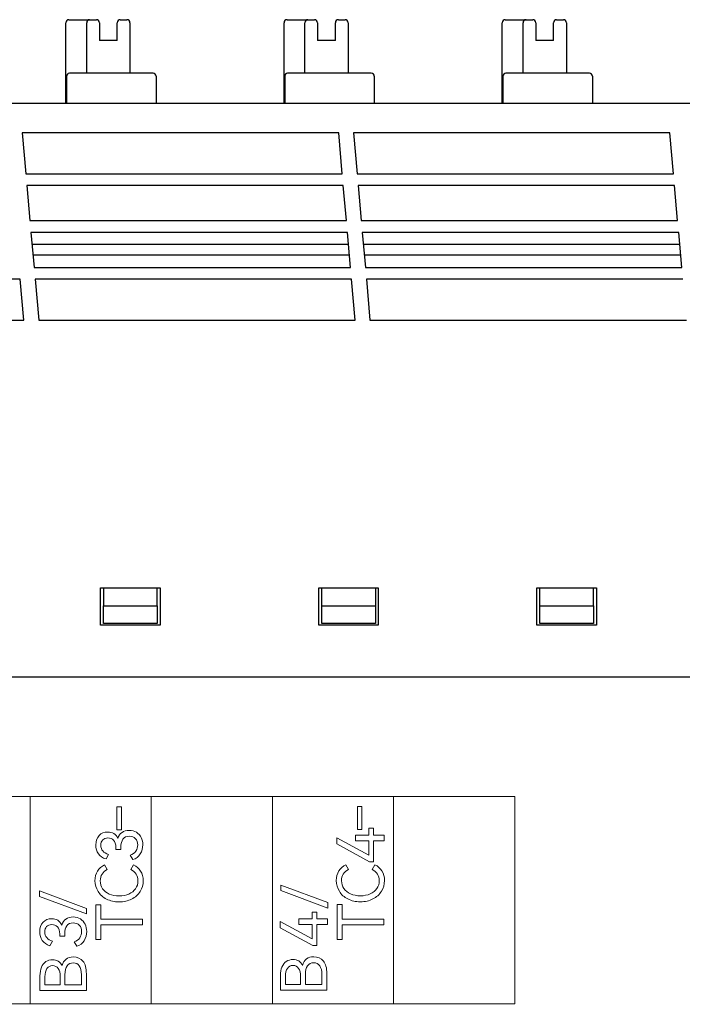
# Model space of a CAD drawing. Header units: millimetres. Extents: x 0 to 427, y 0 to 299.
# Tile 17 of 25: x 144 to 166, y 164 to 197. Entities that reach past the tile are written whole.
import ezdxf

# ---------------------------------------------------------------- set-up
doc = ezdxf.new("R2010")
doc.units = ezdxf.units.MM
doc.header["$LTSCALE"] = 23.1
doc.header["$MEASUREMENT"] = 0
doc.header["$PDSIZE"] = -5
doc.layers.add('IQC尺寸', color=3, linetype='Continuous', lineweight=18)
doc.layers.add('Layer0000', color=7, linetype='Continuous', lineweight=25)
doc.layers.add('layer 1', color=7, linetype='Continuous')
doc.dimstyles.new('+-0.05', dxfattribs={"dimtxt": 2, "dimasz": 2, "dimexe": 1.25, "dimexo": 0.625, "dimtad": 1, "dimdsep": 46, "dimtxsty": 'Standard', "dimcen": 1.5, "dimdle": 4, "dimadec": 0, "dimazin": 0, "dimtol": 1, "dimtp": 0.05, "dimtm": 0.05, "dimtfac": 1, "dimtmove": 0, "dimatfit": 3, "dimfxl": 1, "dimtolj": 1, "dimarcsym": 0})

# ---------------------------------------------------------------- blocks, each defined once
blk = doc.blocks.new('*D34')
at = {"layer": 'Defpoints', "color": 0}
for p in [(195.088, 174.065), (89.1, 120.365), (195.088, 101.751)]:
    blk.add_point(p, dxfattribs=at)
at = {"layer": 'IQC尺寸', "color": 0, "lineweight": -2}
for p, q in [((195.088, 173.44), (195.088, 100.501)), ((89.1, 119.74), (89.1, 100.501)), ((91.1, 101.751), (193.088, 101.751))]:
    blk.add_line(p, q, dxfattribs=at)
at = {"layer": 'IQC尺寸', "color": 0}
for points in [[(91.1, 102.085), (91.1, 101.418), (89.1, 101.751)], [(193.088, 101.418), (193.088, 102.085), (195.088, 101.751)]]:
    blk.add_solid(points, dxfattribs=at)
at = {"layer": 'IQC尺寸', "color": 0, "insert": (142.094, 103.406), "char_height": 2, "attachment_point": 5}
blk.add_mtext('\\A1;106%%p0.2', dxfattribs=at)

msp = doc.modelspace()

# ---------------------------------------------------------------- linework, layer by layer
at = {"layer": 'layer 1', "lineweight": 9}
for points, knots in [([(160.714, 171.357), (160.714, 171.357), (156.643, 171.357), (156.643, 171.357), (156.643, 171.357), (156.643, 171.357), (152.573, 171.357), (152.573, 171.357), (152.573, 171.357), (152.573, 171.357), (148.503, 171.357), (148.503, 171.357), (148.503, 171.357), (148.503, 171.357), (144.432, 171.357), (144.432, 171.357), (144.432, 171.357), (144.432, 171.357), (140.362, 171.357), (140.362, 171.357), (140.362, 171.357), (140.362, 171.357), (136.292, 171.357), (136.292, 171.357), (136.292, 171.357), (136.292, 171.357), (132.221, 171.357), (132.221, 171.357), (132.221, 171.357), (132.221, 171.357), (128.151, 171.357), (128.151, 171.357), (128.151, 171.357), (128.151, 171.357), (124.081, 171.357), (124.081, 171.357)], [0, 0, 0, 0, 0.111111, 0.111111, 0.111111, 0.111111, 0.222222, 0.222222, 0.222222, 0.222222, 0.333333, 0.333333, 0.333333, 0.333333, 0.444444, 0.444444, 0.444444, 0.444444, 0.555556, 0.555556, 0.555556, 0.555556, 0.666667, 0.666667, 0.666667, 0.666667, 0.777778, 0.777778, 0.777778, 0.777778, 0.888889, 0.888889, 0.888889, 0.888889, 1, 1, 1, 1]), ([(147.503, 170.233), (147.503, 170.233), (147.426, 170.233), (147.426, 170.233), (147.426, 170.233), (147.426, 170.233), (147.349, 170.233), (147.349, 170.233), (147.349, 170.233), (147.349, 170.233), (147.349, 170.621), (147.349, 170.621), (147.349, 170.621), (147.349, 170.621), (147.349, 171.009), (147.349, 171.009), (147.349, 171.009), (147.349, 171.009), (147.426, 171.009), (147.426, 171.009), (147.426, 171.009), (147.426, 171.009), (147.503, 171.009), (147.503, 171.009), (147.503, 171.009), (147.503, 171.009), (147.503, 170.621), (147.503, 170.621), (147.503, 170.621), (147.503, 170.621), (147.503, 170.233), (147.503, 170.233)], [0, 0, 0, 0, 0.125, 0.125, 0.125, 0.125, 0.25, 0.25, 0.25, 0.25, 0.375, 0.375, 0.375, 0.375, 0.5, 0.5, 0.5, 0.5, 0.625, 0.625, 0.625, 0.625, 0.75, 0.75, 0.75, 0.75, 0.875, 0.875, 0.875, 0.875, 1, 1, 1, 1]), ([(155.581, 170.24), (155.581, 170.24), (155.505, 170.24), (155.505, 170.24), (155.505, 170.24), (155.505, 170.24), (155.428, 170.24), (155.428, 170.24), (155.428, 170.24), (155.428, 170.24), (155.428, 170.627), (155.428, 170.627), (155.428, 170.627), (155.428, 170.627), (155.428, 171.015), (155.428, 171.015), (155.428, 171.015), (155.428, 171.015), (155.505, 171.015), (155.505, 171.015), (155.505, 171.015), (155.505, 171.015), (155.581, 171.015), (155.581, 171.015), (155.581, 171.015), (155.581, 171.015), (155.581, 170.627), (155.581, 170.627), (155.581, 170.627), (155.581, 170.627), (155.581, 170.24), (155.581, 170.24)], [0, 0, 0, 0, 0.125, 0.125, 0.125, 0.125, 0.25, 0.25, 0.25, 0.25, 0.375, 0.375, 0.375, 0.375, 0.5, 0.5, 0.5, 0.5, 0.625, 0.625, 0.625, 0.625, 0.75, 0.75, 0.75, 0.75, 0.875, 0.875, 0.875, 0.875, 1, 1, 1, 1]), ([(147.379, 169.944), (147.408, 170.035), (147.456, 170.105), (147.521, 170.149), (147.521, 170.149), (147.586, 170.194), (147.668, 170.217), (147.764, 170.217), (147.764, 170.217), (147.858, 170.217), (147.94, 170.195), (148.009, 170.15), (148.009, 170.15), (148.078, 170.106), (148.131, 170.046), (148.166, 169.973), (148.166, 169.973), (148.201, 169.899), (148.219, 169.818), (148.219, 169.73), (148.219, 169.73), (148.219, 169.619), (148.19, 169.516), (148.134, 169.422), (148.134, 169.422), (148.077, 169.328), (147.993, 169.265), (147.883, 169.233), (147.883, 169.233), (147.883, 169.233), (147.797, 169.383), (147.797, 169.383), (147.797, 169.383), (147.881, 169.41), (147.944, 169.455), (147.986, 169.52), (147.986, 169.52), (148.029, 169.585), (148.05, 169.655), (148.05, 169.73), (148.05, 169.73), (148.05, 169.813), (148.024, 169.882), (147.974, 169.936), (147.974, 169.936), (147.923, 169.991), (147.852, 170.019), (147.762, 170.019), (147.762, 170.019), (147.575, 170.019), (147.481, 169.89), (147.481, 169.636), (147.481, 169.636), (147.481, 169.636), (147.481, 169.571), (147.481, 169.571), (147.481, 169.571), (147.481, 169.571), (147.314, 169.574), (147.314, 169.574), (147.314, 169.574), (147.314, 169.574), (147.314, 169.647), (147.314, 169.647), (147.314, 169.647), (147.314, 169.75), (147.289, 169.829), (147.239, 169.882), (147.239, 169.882), (147.189, 169.935), (147.125, 169.962), (147.047, 169.962), (147.047, 169.962), (146.973, 169.962), (146.915, 169.939), (146.873, 169.893), (146.873, 169.893), (146.831, 169.847), (146.81, 169.788), (146.81, 169.716), (146.81, 169.716), (146.81, 169.64), (146.833, 169.576), (146.877, 169.524), (146.877, 169.524), (146.922, 169.473), (146.986, 169.432), (147.07, 169.404), (147.07, 169.404), (147.07, 169.404), (146.984, 169.254), (146.984, 169.254), (146.984, 169.254), (146.871, 169.287), (146.785, 169.346), (146.728, 169.43), (146.728, 169.43), (146.67, 169.514), (146.641, 169.613), (146.641, 169.726), (146.641, 169.726), (146.641, 169.857), (146.678, 169.962), (146.752, 170.042), (146.752, 170.042), (146.826, 170.121), (146.923, 170.161), (147.043, 170.161), (147.043, 170.161), (147.119, 170.161), (147.187, 170.143), (147.245, 170.108), (147.245, 170.108), (147.303, 170.072), (147.348, 170.017), (147.379, 169.944)], [0, 0, 0, 0, 0.034483, 0.034483, 0.034483, 0.034483, 0.068966, 0.068966, 0.068966, 0.068966, 0.103448, 0.103448, 0.103448, 0.103448, 0.137931, 0.137931, 0.137931, 0.137931, 0.172414, 0.172414, 0.172414, 0.172414, 0.206897, 0.206897, 0.206897, 0.206897, 0.241379, 0.241379, 0.241379, 0.241379, 0.275862, 0.275862, 0.275862, 0.275862, 0.310345, 0.310345, 0.310345, 0.310345, 0.344828, 0.344828, 0.344828, 0.344828, 0.37931, 0.37931, 0.37931, 0.37931, 0.413793, 0.413793, 0.413793, 0.413793, 0.448276, 0.448276, 0.448276, 0.448276, 0.482759, 0.482759, 0.482759, 0.482759, 0.517241, 0.517241, 0.517241, 0.517241, 0.551724, 0.551724, 0.551724, 0.551724, 0.586207, 0.586207, 0.586207, 0.586207, 0.62069, 0.62069, 0.62069, 0.62069, 0.655172, 0.655172, 0.655172, 0.655172, 0.689655, 0.689655, 0.689655, 0.689655, 0.724138, 0.724138, 0.724138, 0.724138, 0.758621, 0.758621, 0.758621, 0.758621, 0.793103, 0.793103, 0.793103, 0.793103, 0.827586, 0.827586, 0.827586, 0.827586, 0.862069, 0.862069, 0.862069, 0.862069, 0.896552, 0.896552, 0.896552, 0.896552, 0.931034, 0.931034, 0.931034, 0.931034, 0.965517, 0.965517, 0.965517, 0.965517, 1, 1, 1, 1]), ([(155.363, 170.058), (155.363, 170.058), (155.808, 170.058), (155.808, 170.058), (155.808, 170.058), (155.808, 170.058), (155.808, 170.285), (155.808, 170.285), (155.808, 170.285), (155.808, 170.285), (155.975, 170.285), (155.975, 170.285), (155.975, 170.285), (155.975, 170.285), (155.975, 170.058), (155.975, 170.058), (155.975, 170.058), (155.975, 170.058), (156.326, 170.058), (156.326, 170.058), (156.326, 170.058), (156.326, 170.058), (156.326, 169.865), (156.326, 169.865), (156.326, 169.865), (156.326, 169.865), (155.975, 169.865), (155.975, 169.865), (155.975, 169.865), (155.975, 169.865), (155.975, 169.162), (155.975, 169.162), (155.975, 169.162), (155.975, 169.162), (155.84, 169.162), (155.84, 169.162), (155.84, 169.162), (155.84, 169.162), (154.737, 169.758), (154.737, 169.758), (154.737, 169.758), (154.737, 169.758), (154.737, 169.969), (154.737, 169.969), (154.737, 169.969), (154.737, 169.969), (155.808, 169.387), (155.808, 169.387), (155.808, 169.387), (155.808, 169.387), (155.808, 169.865), (155.808, 169.865), (155.808, 169.865), (155.808, 169.865), (155.363, 169.865), (155.363, 169.865), (155.363, 169.865), (155.363, 169.865), (155.363, 170.058), (155.363, 170.058)], [0, 0, 0, 0, 0.066667, 0.066667, 0.066667, 0.066667, 0.133333, 0.133333, 0.133333, 0.133333, 0.2, 0.2, 0.2, 0.2, 0.266667, 0.266667, 0.266667, 0.266667, 0.333333, 0.333333, 0.333333, 0.333333, 0.4, 0.4, 0.4, 0.4, 0.466667, 0.466667, 0.466667, 0.466667, 0.533333, 0.533333, 0.533333, 0.533333, 0.6, 0.6, 0.6, 0.6, 0.666667, 0.666667, 0.666667, 0.666667, 0.733333, 0.733333, 0.733333, 0.733333, 0.8, 0.8, 0.8, 0.8, 0.866667, 0.866667, 0.866667, 0.866667, 0.933333, 0.933333, 0.933333, 0.933333, 1, 1, 1, 1]), ([(148.057, 168.521), (148.057, 168.693), (147.978, 168.819), (147.819, 168.899), (147.819, 168.899), (147.819, 168.899), (147.909, 169.053), (147.909, 169.053), (147.909, 169.053), (148.011, 169.009), (148.091, 168.939), (148.147, 168.847), (148.147, 168.847), (148.204, 168.755), (148.233, 168.647), (148.233, 168.525), (148.233, 168.525), (148.233, 168.392), (148.199, 168.271), (148.13, 168.163), (148.13, 168.163), (148.062, 168.054), (147.965, 167.968), (147.843, 167.905), (147.843, 167.905), (147.72, 167.843), (147.58, 167.811), (147.422, 167.811), (147.422, 167.811), (147.265, 167.811), (147.124, 167.843), (147.002, 167.905), (147.002, 167.905), (146.879, 167.968), (146.782, 168.055), (146.715, 168.163), (146.715, 168.163), (146.648, 168.271), (146.613, 168.392), (146.613, 168.525), (146.613, 168.525), (146.613, 168.647), (146.642, 168.754), (146.699, 168.847), (146.699, 168.847), (146.756, 168.94), (146.836, 169.009), (146.937, 169.053), (146.937, 169.053), (146.937, 169.053), (147.027, 168.899), (147.027, 168.899), (147.027, 168.899), (146.869, 168.819), (146.789, 168.693), (146.789, 168.521), (146.789, 168.521), (146.789, 168.421), (146.816, 168.332), (146.869, 168.255), (146.869, 168.255), (146.921, 168.178), (146.996, 168.118), (147.092, 168.076), (147.092, 168.076), (147.187, 168.034), (147.298, 168.013), (147.422, 168.013), (147.422, 168.013), (147.547, 168.013), (147.658, 168.034), (147.754, 168.076), (147.754, 168.076), (147.85, 168.118), (147.926, 168.178), (147.978, 168.255), (147.978, 168.255), (148.03, 168.332), (148.057, 168.421), (148.057, 168.521)], [0, 0, 0, 0, 0.05, 0.05, 0.05, 0.05, 0.1, 0.1, 0.1, 0.1, 0.15, 0.15, 0.15, 0.15, 0.2, 0.2, 0.2, 0.2, 0.25, 0.25, 0.25, 0.25, 0.3, 0.3, 0.3, 0.3, 0.35, 0.35, 0.35, 0.35, 0.4, 0.4, 0.4, 0.4, 0.45, 0.45, 0.45, 0.45, 0.5, 0.5, 0.5, 0.5, 0.55, 0.55, 0.55, 0.55, 0.6, 0.6, 0.6, 0.6, 0.65, 0.65, 0.65, 0.65, 0.7, 0.7, 0.7, 0.7, 0.75, 0.75, 0.75, 0.75, 0.8, 0.8, 0.8, 0.8, 0.85, 0.85, 0.85, 0.85, 0.9, 0.9, 0.9, 0.9, 0.95, 0.95, 0.95, 0.95, 1, 1, 1, 1]), ([(156.164, 168.525), (156.164, 168.697), (156.084, 168.822), (155.926, 168.903), (155.926, 168.903), (155.926, 168.903), (156.016, 169.057), (156.016, 169.057), (156.016, 169.057), (156.117, 169.013), (156.198, 168.943), (156.254, 168.851), (156.254, 168.851), (156.31, 168.759), (156.34, 168.651), (156.34, 168.529), (156.34, 168.529), (156.34, 168.396), (156.305, 168.275), (156.237, 168.167), (156.237, 168.167), (156.168, 168.058), (156.072, 167.971), (155.949, 167.909), (155.949, 167.909), (155.827, 167.847), (155.686, 167.815), (155.529, 167.815), (155.529, 167.815), (155.371, 167.815), (155.231, 167.847), (155.108, 167.909), (155.108, 167.909), (154.986, 167.971), (154.889, 168.059), (154.822, 168.167), (154.822, 168.167), (154.755, 168.274), (154.72, 168.396), (154.72, 168.529), (154.72, 168.529), (154.72, 168.651), (154.748, 168.758), (154.806, 168.851), (154.806, 168.851), (154.863, 168.944), (154.942, 169.013), (155.044, 169.057), (155.044, 169.057), (155.044, 169.057), (155.134, 168.903), (155.134, 168.903), (155.134, 168.903), (154.975, 168.822), (154.896, 168.697), (154.896, 168.525), (154.896, 168.525), (154.896, 168.425), (154.923, 168.336), (154.975, 168.259), (154.975, 168.259), (155.028, 168.182), (155.103, 168.121), (155.198, 168.08), (155.198, 168.08), (155.294, 168.038), (155.404, 168.016), (155.529, 168.016), (155.529, 168.016), (155.653, 168.016), (155.764, 168.038), (155.86, 168.08), (155.86, 168.08), (155.956, 168.121), (156.032, 168.182), (156.084, 168.259), (156.084, 168.259), (156.137, 168.336), (156.164, 168.425), (156.164, 168.525)], [0, 0, 0, 0, 0.05, 0.05, 0.05, 0.05, 0.1, 0.1, 0.1, 0.1, 0.15, 0.15, 0.15, 0.15, 0.2, 0.2, 0.2, 0.2, 0.25, 0.25, 0.25, 0.25, 0.3, 0.3, 0.3, 0.3, 0.35, 0.35, 0.35, 0.35, 0.4, 0.4, 0.4, 0.4, 0.45, 0.45, 0.45, 0.45, 0.5, 0.5, 0.5, 0.5, 0.55, 0.55, 0.55, 0.55, 0.6, 0.6, 0.6, 0.6, 0.65, 0.65, 0.65, 0.65, 0.7, 0.7, 0.7, 0.7, 0.75, 0.75, 0.75, 0.75, 0.8, 0.8, 0.8, 0.8, 0.85, 0.85, 0.85, 0.85, 0.9, 0.9, 0.9, 0.9, 0.95, 0.95, 0.95, 0.95, 1, 1, 1, 1]), ([(146.323, 167.409), (146.323, 167.409), (144.753, 167.997), (144.753, 167.997), (144.753, 167.997), (144.753, 167.997), (144.753, 168.182), (144.753, 168.182), (144.753, 168.182), (144.753, 168.182), (146.323, 167.594), (146.323, 167.594), (146.323, 167.594), (146.323, 167.594), (146.323, 167.409), (146.323, 167.409)], [0, 0, 0, 0, 0.25, 0.25, 0.25, 0.25, 0.5, 0.5, 0.5, 0.5, 0.75, 0.75, 0.75, 0.75, 1, 1, 1, 1]), ([(154.43, 167.604), (154.43, 167.604), (152.859, 168.192), (152.859, 168.192), (152.859, 168.192), (152.859, 168.192), (152.859, 168.377), (152.859, 168.377), (152.859, 168.377), (152.859, 168.377), (154.43, 167.789), (154.43, 167.789), (154.43, 167.789), (154.43, 167.789), (154.43, 167.604), (154.43, 167.604)], [0, 0, 0, 0, 0.25, 0.25, 0.25, 0.25, 0.5, 0.5, 0.5, 0.5, 0.75, 0.75, 0.75, 0.75, 1, 1, 1, 1]), ([(146.639, 166.549), (146.639, 166.549), (146.639, 167.716), (146.639, 167.716), (146.639, 167.716), (146.639, 167.716), (146.809, 167.716), (146.809, 167.716), (146.809, 167.716), (146.809, 167.716), (146.809, 167.227), (146.809, 167.227), (146.809, 167.227), (146.809, 167.227), (148.21, 167.227), (148.21, 167.227), (148.21, 167.227), (148.21, 167.227), (148.21, 167.036), (148.21, 167.036), (148.21, 167.036), (148.21, 167.036), (146.809, 167.036), (146.809, 167.036), (146.809, 167.036), (146.809, 167.036), (146.809, 166.549), (146.809, 166.549), (146.809, 166.549), (146.809, 166.549), (146.639, 166.549), (146.639, 166.549)], [0, 0, 0, 0, 0.125, 0.125, 0.125, 0.125, 0.25, 0.25, 0.25, 0.25, 0.375, 0.375, 0.375, 0.375, 0.5, 0.5, 0.5, 0.5, 0.625, 0.625, 0.625, 0.625, 0.75, 0.75, 0.75, 0.75, 0.875, 0.875, 0.875, 0.875, 1, 1, 1, 1]), ([(153.459, 167.243), (153.459, 167.243), (153.904, 167.243), (153.904, 167.243), (153.904, 167.243), (153.904, 167.243), (153.904, 167.47), (153.904, 167.47), (153.904, 167.47), (153.904, 167.47), (154.071, 167.47), (154.071, 167.47), (154.071, 167.47), (154.071, 167.47), (154.071, 167.243), (154.071, 167.243), (154.071, 167.243), (154.071, 167.243), (154.422, 167.243), (154.422, 167.243), (154.422, 167.243), (154.422, 167.243), (154.422, 167.05), (154.422, 167.05), (154.422, 167.05), (154.422, 167.05), (154.071, 167.05), (154.071, 167.05), (154.071, 167.05), (154.071, 167.05), (154.071, 166.347), (154.071, 166.347), (154.071, 166.347), (154.071, 166.347), (153.936, 166.347), (153.936, 166.347), (153.936, 166.347), (153.936, 166.347), (152.832, 166.943), (152.832, 166.943), (152.832, 166.943), (152.832, 166.943), (152.832, 167.154), (152.832, 167.154), (152.832, 167.154), (152.832, 167.154), (153.904, 166.572), (153.904, 166.572), (153.904, 166.572), (153.904, 166.572), (153.904, 167.05), (153.904, 167.05), (153.904, 167.05), (153.904, 167.05), (153.459, 167.05), (153.459, 167.05), (153.459, 167.05), (153.459, 167.05), (153.459, 167.243), (153.459, 167.243)], [0, 0, 0, 0, 0.066667, 0.066667, 0.066667, 0.066667, 0.133333, 0.133333, 0.133333, 0.133333, 0.2, 0.2, 0.2, 0.2, 0.266667, 0.266667, 0.266667, 0.266667, 0.333333, 0.333333, 0.333333, 0.333333, 0.4, 0.4, 0.4, 0.4, 0.466667, 0.466667, 0.466667, 0.466667, 0.533333, 0.533333, 0.533333, 0.533333, 0.6, 0.6, 0.6, 0.6, 0.666667, 0.666667, 0.666667, 0.666667, 0.733333, 0.733333, 0.733333, 0.733333, 0.8, 0.8, 0.8, 0.8, 0.866667, 0.866667, 0.866667, 0.866667, 0.933333, 0.933333, 0.933333, 0.933333, 1, 1, 1, 1]), ([(154.746, 166.553), (154.746, 166.553), (154.746, 167.72), (154.746, 167.72), (154.746, 167.72), (154.746, 167.72), (154.915, 167.72), (154.915, 167.72), (154.915, 167.72), (154.915, 167.72), (154.915, 167.231), (154.915, 167.231), (154.915, 167.231), (154.915, 167.231), (156.316, 167.231), (156.316, 167.231), (156.316, 167.231), (156.316, 167.231), (156.316, 167.04), (156.316, 167.04), (156.316, 167.04), (156.316, 167.04), (154.915, 167.04), (154.915, 167.04), (154.915, 167.04), (154.915, 167.04), (154.915, 166.553), (154.915, 166.553), (154.915, 166.553), (154.915, 166.553), (154.746, 166.553), (154.746, 166.553)], [0, 0, 0, 0, 0.125, 0.125, 0.125, 0.125, 0.25, 0.25, 0.25, 0.25, 0.375, 0.375, 0.375, 0.375, 0.5, 0.5, 0.5, 0.5, 0.625, 0.625, 0.625, 0.625, 0.75, 0.75, 0.75, 0.75, 0.875, 0.875, 0.875, 0.875, 1, 1, 1, 1]), ([(145.494, 167.03), (145.524, 167.122), (145.571, 167.191), (145.636, 167.236), (145.636, 167.236), (145.701, 167.28), (145.783, 167.304), (145.879, 167.304), (145.879, 167.304), (145.974, 167.304), (146.055, 167.281), (146.124, 167.237), (146.124, 167.237), (146.193, 167.192), (146.246, 167.132), (146.281, 167.059), (146.281, 167.059), (146.316, 166.986), (146.335, 166.904), (146.335, 166.817), (146.335, 166.817), (146.335, 166.705), (146.305, 166.602), (146.249, 166.508), (146.249, 166.508), (146.192, 166.415), (146.108, 166.351), (145.998, 166.319), (145.998, 166.319), (145.998, 166.319), (145.912, 166.47), (145.912, 166.47), (145.912, 166.47), (145.996, 166.496), (146.059, 166.542), (146.101, 166.607), (146.101, 166.607), (146.144, 166.671), (146.165, 166.741), (146.165, 166.817), (146.165, 166.817), (146.165, 166.899), (146.14, 166.968), (146.089, 167.023), (146.089, 167.023), (146.038, 167.077), (145.967, 167.105), (145.877, 167.105), (145.877, 167.105), (145.69, 167.105), (145.597, 166.976), (145.597, 166.723), (145.597, 166.723), (145.597, 166.723), (145.597, 166.658), (145.597, 166.658), (145.597, 166.658), (145.597, 166.658), (145.429, 166.66), (145.429, 166.66), (145.429, 166.66), (145.429, 166.66), (145.429, 166.733), (145.429, 166.733), (145.429, 166.733), (145.429, 166.836), (145.404, 166.915), (145.354, 166.968), (145.354, 166.968), (145.304, 167.022), (145.24, 167.049), (145.162, 167.049), (145.162, 167.049), (145.088, 167.049), (145.03, 167.026), (144.988, 166.98), (144.988, 166.98), (144.947, 166.934), (144.926, 166.875), (144.926, 166.802), (144.926, 166.802), (144.926, 166.727), (144.949, 166.662), (144.993, 166.611), (144.993, 166.611), (145.037, 166.559), (145.101, 166.518), (145.185, 166.491), (145.185, 166.491), (145.185, 166.491), (145.099, 166.34), (145.099, 166.34), (145.099, 166.34), (144.986, 166.374), (144.9, 166.433), (144.843, 166.517), (144.843, 166.517), (144.786, 166.6), (144.756, 166.7), (144.756, 166.813), (144.756, 166.813), (144.756, 166.944), (144.793, 167.049), (144.867, 167.128), (144.867, 167.128), (144.941, 167.208), (145.038, 167.247), (145.158, 167.247), (145.158, 167.247), (145.234, 167.247), (145.303, 167.229), (145.36, 167.194), (145.36, 167.194), (145.418, 167.159), (145.464, 167.104), (145.494, 167.03)], [0, 0, 0, 0, 0.034483, 0.034483, 0.034483, 0.034483, 0.068966, 0.068966, 0.068966, 0.068966, 0.103448, 0.103448, 0.103448, 0.103448, 0.137931, 0.137931, 0.137931, 0.137931, 0.172414, 0.172414, 0.172414, 0.172414, 0.206897, 0.206897, 0.206897, 0.206897, 0.241379, 0.241379, 0.241379, 0.241379, 0.275862, 0.275862, 0.275862, 0.275862, 0.310345, 0.310345, 0.310345, 0.310345, 0.344828, 0.344828, 0.344828, 0.344828, 0.37931, 0.37931, 0.37931, 0.37931, 0.413793, 0.413793, 0.413793, 0.413793, 0.448276, 0.448276, 0.448276, 0.448276, 0.482759, 0.482759, 0.482759, 0.482759, 0.517241, 0.517241, 0.517241, 0.517241, 0.551724, 0.551724, 0.551724, 0.551724, 0.586207, 0.586207, 0.586207, 0.586207, 0.62069, 0.62069, 0.62069, 0.62069, 0.655172, 0.655172, 0.655172, 0.655172, 0.689655, 0.689655, 0.689655, 0.689655, 0.724138, 0.724138, 0.724138, 0.724138, 0.758621, 0.758621, 0.758621, 0.758621, 0.793103, 0.793103, 0.793103, 0.793103, 0.827586, 0.827586, 0.827586, 0.827586, 0.862069, 0.862069, 0.862069, 0.862069, 0.896552, 0.896552, 0.896552, 0.896552, 0.931034, 0.931034, 0.931034, 0.931034, 0.965517, 0.965517, 0.965517, 0.965517, 1, 1, 1, 1]), ([(145.505, 165.669), (145.561, 165.863), (145.687, 165.96), (145.883, 165.96), (145.883, 165.96), (146.022, 165.96), (146.131, 165.912), (146.208, 165.818), (146.208, 165.818), (146.284, 165.723), (146.324, 165.581), (146.324, 165.396), (146.324, 165.396), (146.324, 165.396), (146.324, 164.838), (146.324, 164.838), (146.324, 164.838), (146.324, 164.838), (144.764, 164.838), (144.764, 164.838), (144.764, 164.838), (144.764, 164.838), (144.764, 165.33), (144.764, 165.33), (144.764, 165.33), (144.764, 165.439), (144.782, 165.535), (144.815, 165.615), (144.815, 165.615), (144.849, 165.696), (144.899, 165.759), (144.962, 165.803), (144.962, 165.803), (145.026, 165.846), (145.101, 165.869), (145.186, 165.869), (145.186, 165.869), (145.335, 165.869), (145.441, 165.802), (145.505, 165.669)], [0, 0, 0, 0, 0.1, 0.1, 0.1, 0.1, 0.2, 0.2, 0.2, 0.2, 0.3, 0.3, 0.3, 0.3, 0.4, 0.4, 0.4, 0.4, 0.5, 0.5, 0.5, 0.5, 0.6, 0.6, 0.6, 0.6, 0.7, 0.7, 0.7, 0.7, 0.8, 0.8, 0.8, 0.8, 0.9, 0.9, 0.9, 0.9, 1, 1, 1, 1]), ([(153.584, 165.675), (153.639, 165.869), (153.765, 165.967), (153.961, 165.967), (153.961, 165.967), (154.1, 165.967), (154.209, 165.918), (154.286, 165.824), (154.286, 165.824), (154.363, 165.729), (154.402, 165.587), (154.402, 165.402), (154.402, 165.402), (154.402, 165.402), (154.402, 164.844), (154.402, 164.844), (154.402, 164.844), (154.402, 164.844), (152.842, 164.844), (152.842, 164.844), (152.842, 164.844), (152.842, 164.844), (152.842, 165.336), (152.842, 165.336), (152.842, 165.336), (152.842, 165.445), (152.86, 165.541), (152.894, 165.621), (152.894, 165.621), (152.928, 165.702), (152.977, 165.766), (153.041, 165.809), (153.041, 165.809), (153.104, 165.852), (153.179, 165.875), (153.264, 165.875), (153.264, 165.875), (153.414, 165.875), (153.52, 165.808), (153.584, 165.675)], [0, 0, 0, 0, 0.1, 0.1, 0.1, 0.1, 0.2, 0.2, 0.2, 0.2, 0.3, 0.3, 0.3, 0.3, 0.4, 0.4, 0.4, 0.4, 0.5, 0.5, 0.5, 0.5, 0.6, 0.6, 0.6, 0.6, 0.7, 0.7, 0.7, 0.7, 0.8, 0.8, 0.8, 0.8, 0.9, 0.9, 0.9, 0.9, 1, 1, 1, 1]), ([(144.932, 165.027), (144.932, 165.027), (145.444, 165.027), (145.444, 165.027), (145.444, 165.027), (145.444, 165.027), (145.444, 165.298), (145.444, 165.298), (145.444, 165.298), (145.444, 165.416), (145.42, 165.508), (145.376, 165.572), (145.376, 165.572), (145.331, 165.636), (145.267, 165.669), (145.186, 165.669), (145.186, 165.669), (145.108, 165.669), (145.045, 165.635), (145, 165.57), (145, 165.57), (144.955, 165.506), (144.932, 165.413), (144.932, 165.298), (144.932, 165.298), (144.932, 165.298), (144.932, 165.027), (144.932, 165.027)], [0, 0, 0, 0, 0.142857, 0.142857, 0.142857, 0.142857, 0.285714, 0.285714, 0.285714, 0.285714, 0.428571, 0.428571, 0.428571, 0.428571, 0.571429, 0.571429, 0.571429, 0.571429, 0.714286, 0.714286, 0.714286, 0.714286, 0.857143, 0.857143, 0.857143, 0.857143, 1, 1, 1, 1]), ([(146.157, 165.362), (146.157, 165.495), (146.133, 165.595), (146.085, 165.661), (146.085, 165.661), (146.037, 165.727), (145.969, 165.76), (145.883, 165.76), (145.883, 165.76), (145.795, 165.76), (145.725, 165.727), (145.676, 165.661), (145.676, 165.661), (145.626, 165.595), (145.601, 165.494), (145.601, 165.362), (145.601, 165.362), (145.601, 165.362), (145.601, 165.027), (145.601, 165.027), (145.601, 165.027), (145.601, 165.027), (146.157, 165.027), (146.157, 165.027), (146.157, 165.027), (146.157, 165.027), (146.157, 165.362), (146.157, 165.362)], [0, 0, 0, 0, 0.142857, 0.142857, 0.142857, 0.142857, 0.285714, 0.285714, 0.285714, 0.285714, 0.428571, 0.428571, 0.428571, 0.428571, 0.571429, 0.571429, 0.571429, 0.571429, 0.714286, 0.714286, 0.714286, 0.714286, 0.857143, 0.857143, 0.857143, 0.857143, 1, 1, 1, 1]), ([(153.011, 165.033), (153.011, 165.033), (153.522, 165.033), (153.522, 165.033), (153.522, 165.033), (153.522, 165.033), (153.522, 165.304), (153.522, 165.304), (153.522, 165.304), (153.522, 165.422), (153.499, 165.514), (153.454, 165.578), (153.454, 165.578), (153.409, 165.642), (153.345, 165.675), (153.264, 165.675), (153.264, 165.675), (153.186, 165.675), (153.124, 165.642), (153.079, 165.577), (153.079, 165.577), (153.034, 165.512), (153.011, 165.419), (153.011, 165.304), (153.011, 165.304), (153.011, 165.304), (153.011, 165.033), (153.011, 165.033)], [0, 0, 0, 0, 0.142857, 0.142857, 0.142857, 0.142857, 0.285714, 0.285714, 0.285714, 0.285714, 0.428571, 0.428571, 0.428571, 0.428571, 0.571429, 0.571429, 0.571429, 0.571429, 0.714286, 0.714286, 0.714286, 0.714286, 0.857143, 0.857143, 0.857143, 0.857143, 1, 1, 1, 1]), ([(154.236, 165.368), (154.236, 165.501), (154.211, 165.602), (154.163, 165.667), (154.163, 165.667), (154.116, 165.733), (154.048, 165.766), (153.961, 165.766), (153.961, 165.766), (153.873, 165.766), (153.804, 165.733), (153.754, 165.667), (153.754, 165.667), (153.705, 165.602), (153.68, 165.5), (153.68, 165.368), (153.68, 165.368), (153.68, 165.368), (153.68, 165.033), (153.68, 165.033), (153.68, 165.033), (153.68, 165.033), (154.236, 165.033), (154.236, 165.033), (154.236, 165.033), (154.236, 165.033), (154.236, 165.368), (154.236, 165.368)], [0, 0, 0, 0, 0.142857, 0.142857, 0.142857, 0.142857, 0.285714, 0.285714, 0.285714, 0.285714, 0.428571, 0.428571, 0.428571, 0.428571, 0.571429, 0.571429, 0.571429, 0.571429, 0.714286, 0.714286, 0.714286, 0.714286, 0.857143, 0.857143, 0.857143, 0.857143, 1, 1, 1, 1]), ([(160.714, 164.388), (160.714, 164.388), (156.643, 164.388), (156.643, 164.388), (156.643, 164.388), (156.643, 164.388), (152.573, 164.388), (152.573, 164.388), (152.573, 164.388), (152.573, 164.388), (148.503, 164.388), (148.503, 164.388), (148.503, 164.388), (148.503, 164.388), (144.432, 164.388), (144.432, 164.388), (144.432, 164.388), (144.432, 164.388), (140.362, 164.388), (140.362, 164.388), (140.362, 164.388), (140.362, 164.388), (136.292, 164.388), (136.292, 164.388), (136.292, 164.388), (136.292, 164.388), (132.221, 164.388), (132.221, 164.388), (132.221, 164.388), (132.221, 164.388), (128.151, 164.388), (128.151, 164.388), (128.151, 164.388), (128.151, 164.388), (124.081, 164.388), (124.081, 164.388)], [0, 0, 0, 0, 0.111111, 0.111111, 0.111111, 0.111111, 0.222222, 0.222222, 0.222222, 0.222222, 0.333333, 0.333333, 0.333333, 0.333333, 0.444444, 0.444444, 0.444444, 0.444444, 0.555556, 0.555556, 0.555556, 0.555556, 0.666667, 0.666667, 0.666667, 0.666667, 0.777778, 0.777778, 0.777778, 0.777778, 0.888889, 0.888889, 0.888889, 0.888889, 1, 1, 1, 1])]:
    msp.add_open_spline(points, degree=3, knots=knots, dxfattribs=at)
for points in [[(144.432, 164.388), (144.432, 164.388), (144.432, 171.357), (144.432, 171.357)], [(148.503, 164.388), (148.503, 164.388), (148.503, 171.357), (148.503, 171.357)], [(152.573, 164.388), (152.573, 164.388), (152.573, 171.357), (152.573, 171.357)], [(156.643, 164.388), (156.643, 164.388), (156.643, 171.357), (156.643, 171.357)], [(160.714, 164.388), (160.714, 164.388), (160.714, 171.357), (160.714, 171.357)]]:
    msp.add_open_spline(points, degree=3, dxfattribs=at)
at = {"layer": 'Layer0000', "color": 7, "linetype": 'Continuous', "lineweight": 25}
for p, q in [((145.634, 194.665), (145.634, 197.365)), ((145.734, 197.465), (146.234, 197.465)), ((146.234, 197.465), (146.434, 197.465)), ((146.334, 195.665), (146.334, 197.365)), ((146.434, 197.465), (146.659, 197.465)), ((146.759, 197.365), (146.759, 196.765)), ((147.359, 196.765), (147.359, 197.365)), ((147.459, 197.465), (147.688, 197.465)), ((147.788, 197.365), (147.788, 195.665)), ((152.964, 194.665), (152.964, 197.365)), ((153.064, 197.465), (153.564, 197.465)), ((153.564, 197.465), (153.764, 197.465)), ((153.664, 195.665), (153.664, 197.365)), ((153.764, 197.465), (153.989, 197.465)), ((154.089, 197.365), (154.089, 196.765)), ((154.689, 196.765), (154.689, 197.365)), ((154.789, 197.465), (155.018, 197.465)), ((155.118, 197.365), (155.118, 195.665)), ((160.294, 194.665), (160.294, 197.365)), ((160.394, 197.465), (160.894, 197.465)), ((160.894, 197.465), (161.094, 197.465)), ((160.994, 195.665), (160.994, 197.365)), ((161.094, 197.465), (161.319, 197.465)), ((161.419, 197.365), (161.419, 196.765)), ((162.019, 196.765), (162.019, 197.365)), ((162.119, 197.465), (162.348, 197.465)), ((162.448, 197.365), (162.448, 195.665)), ((147.359, 196.765), (146.759, 196.765)), ((154.689, 196.765), (154.089, 196.765)), ((162.019, 196.765), (161.419, 196.765)), ((148.565, 195.665), (145.756, 195.665)), ((155.895, 195.665), (153.086, 195.665)), ((163.225, 195.665), (160.416, 195.665)), ((145.656, 195.565), (145.656, 194.665)), ((148.665, 195.565), (148.665, 194.665)), ((152.986, 195.565), (152.986, 194.665)), ((155.995, 195.565), (155.995, 194.665)), ((160.316, 195.565), (160.316, 194.665)), ((163.325, 195.565), (163.325, 194.665)), ((118.106, 194.665), (188.952, 194.665)), ((154.8, 193.665), (144.17, 193.665)), ((144.17, 193.665), (144.291, 192.29)), ((154.921, 192.29), (154.8, 193.665)), ((165.93, 193.665), (155.3, 193.665)), ((155.3, 193.665), (155.421, 192.29)), ((166.051, 192.29), (165.93, 193.665)), ((144.291, 192.29), (154.921, 192.29)), ((155.421, 192.29), (166.051, 192.29)), ((144.326, 191.89), (144.428, 190.715)), ((154.956, 191.89), (144.326, 191.89)), ((155.058, 190.715), (154.956, 191.89)), ((155.456, 191.89), (155.558, 190.715)), ((166.086, 191.89), (155.456, 191.89)), ((166.188, 190.715), (166.086, 191.89)), ((144.428, 190.715), (155.058, 190.715)), ((155.558, 190.715), (166.188, 190.715)), ((144.463, 190.315), (144.566, 189.14)), ((155.093, 190.315), (144.463, 190.315)), ((155.196, 189.14), (155.093, 190.315)), ((155.593, 190.315), (155.696, 189.14)), ((166.223, 190.315), (155.593, 190.315)), ((166.326, 189.14), (166.223, 190.315)), ((155.129, 189.911), (144.499, 189.911)), ((166.259, 189.911), (155.629, 189.911)), ((144.529, 189.565), (155.159, 189.565)), ((155.659, 189.565), (166.289, 189.565)), ((144.566, 189.14), (155.196, 189.14)), ((155.696, 189.14), (166.326, 189.14)), ((144.101, 188.74), (133.471, 188.74)), ((144.222, 187.365), (144.101, 188.74)), ((144.601, 188.74), (144.722, 187.365)), ((155.231, 188.74), (144.601, 188.74)), ((155.352, 187.365), (155.231, 188.74)), ((155.731, 188.74), (155.852, 187.365)), ((166.361, 188.74), (155.731, 188.74)), ((133.592, 187.365), (144.222, 187.365)), ((144.722, 187.365), (155.352, 187.365)), ((155.852, 187.365), (166.482, 187.365)), ((146.802, 177.115), (146.802, 178.365)), ((146.802, 178.365), (148.802, 178.365)), ((146.902, 178.365), (146.902, 177.765)), ((148.702, 177.765), (148.702, 178.365)), ((148.802, 178.365), (148.802, 177.115)), ((154.132, 177.115), (154.132, 178.365)), ((154.132, 178.365), (156.132, 178.365)), ((154.232, 177.765), (154.232, 178.365)), ((156.032, 178.365), (156.032, 177.765)), ((156.132, 178.365), (156.132, 177.115)), ((161.462, 177.115), (161.462, 178.365)), ((161.462, 178.365), (163.462, 178.365)), ((161.562, 177.765), (161.562, 178.365)), ((163.362, 177.765), (163.362, 178.365)), ((163.462, 178.365), (163.462, 177.115)), ((146.902, 177.765), (148.702, 177.765)), ((146.902, 177.165), (146.902, 177.765)), ((148.702, 177.765), (148.702, 177.165)), ((154.232, 177.165), (154.232, 177.765)), ((154.232, 177.765), (156.032, 177.765)), ((156.032, 177.765), (156.032, 177.165)), ((161.562, 177.165), (161.562, 177.765)), ((161.562, 177.765), (163.362, 177.765)), ((163.362, 177.765), (163.362, 177.165)), ((148.802, 177.115), (146.802, 177.115)), ((148.702, 177.165), (146.902, 177.165)), ((156.132, 177.115), (154.132, 177.115)), ((156.032, 177.165), (154.232, 177.165)), ((163.462, 177.115), (161.462, 177.115)), ((163.362, 177.165), (161.562, 177.165)), ((188.952, 175.365), (119.768, 175.365))]:
    msp.add_line(p, q, dxfattribs=at)
for centre, start, end in [((145.734, 197.365), 90, 180), ((146.434, 197.365), 90, 180), ((146.659, 197.365), 0, 90), ((147.459, 197.365), 90, 180), ((147.688, 197.365), 0, 90), ((153.064, 197.365), 90, 180), ((153.764, 197.365), 90, 180), ((153.989, 197.365), 0, 90), ((154.789, 197.365), 90, 180), ((155.018, 197.365), 0, 90), ((160.394, 197.365), 90, 180), ((161.094, 197.365), 90, 180), ((161.319, 197.365), 0, 90), ((162.119, 197.365), 90, 180), ((162.348, 197.365), 0, 90), ((145.756, 195.565), 90, 180), ((148.565, 195.565), 0, 90), ((153.086, 195.565), 90, 180), ((155.895, 195.565), 0, 90), ((160.416, 195.565), 90, 180), ((163.225, 195.565), 0, 90)]:
    msp.add_arc(centre, 0.1, start, end, dxfattribs=at)
for points, weights in [([(145.734, 197.465), (145.734, 197.466), (145.734, 197.466)], [0.95849427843, 0.977522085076, 1]), ([(146.234, 197.465), (146.234, 197.466), (146.234, 197.466)], [0.958494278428, 0.977522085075, 1]), ([(146.434, 197.465), (146.434, 197.466), (146.434, 197.466)], [0.969077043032, 0.983622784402, 1]), ([(146.659, 197.465), (146.659, 197.466), (146.659, 197.466)], [0.969077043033, 0.983622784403, 1]), ([(147.459, 197.466), (147.459, 197.466), (147.459, 197.465)], [1, 0.977522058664, 0.958494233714]), ([(147.688, 197.465), (147.688, 197.466), (147.688, 197.466)], [0.969077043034, 0.983622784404, 1]), ([(153.064, 197.465), (153.064, 197.466), (153.064, 197.466)], [0.958494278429, 0.977522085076, 1]), ([(153.564, 197.465), (153.564, 197.466), (153.564, 197.466)], [0.95849427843, 0.977522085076, 1]), ([(153.764, 197.465), (153.764, 197.466), (153.764, 197.466)], [0.96114071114, 0.979075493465, 1]), ([(153.989, 197.465), (153.989, 197.466), (153.989, 197.466)], [0.958494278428, 0.977522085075, 1]), ([(154.789, 197.466), (154.789, 197.466), (154.789, 197.465)], [1, 0.977522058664, 0.958494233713]), ([(155.018, 197.465), (155.018, 197.466), (155.018, 197.466)], [0.969077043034, 0.983622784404, 1]), ([(160.394, 197.465), (160.394, 197.466), (160.394, 197.466)], [0.958494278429, 0.977522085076, 1]), ([(160.894, 197.465), (160.894, 197.466), (160.894, 197.466)], [0.95849427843, 0.977522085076, 1]), ([(161.094, 197.465), (161.094, 197.466), (161.094, 197.466)], [0.961140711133, 0.97907549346, 1]), ([(161.319, 197.465), (161.319, 197.466), (161.319, 197.466)], [0.958494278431, 0.977522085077, 1]), ([(162.119, 197.466), (162.119, 197.466), (162.119, 197.465)], [1, 0.977522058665, 0.958494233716]), ([(162.348, 197.465), (162.348, 197.466), (162.348, 197.466)], [0.969077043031, 0.983622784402, 1]), ([(148.565, 195.666), (148.565, 195.666), (148.565, 195.665)], [1, 0.990881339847, 0.982817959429]), ([(155.895, 195.666), (155.895, 195.666), (155.895, 195.665)], [1, 0.991059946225, 0.983134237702])]:
    msp.add_rational_spline(points, weights, degree=2, dxfattribs=at)

# ---------------------------------------------------------------- dimensions: what is measured, and where the dimension line sits
at = {"layer": 'IQC尺寸'}
dim = msp.add_linear_dim(base=(195.088, 101.751), p1=(89.1, 120.365), p2=(195.088, 174.065), text='<>%%p0.2', dimstyle='+-0.05', override={"dimgap": 0.625, "dimtad": 1, "dimjust": 0, "dimdec": 1, "dimlfac": 1, "dimpost": '<>', "dimse1": 0, "dimse2": 0, "dimsd1": 0, "dimsd2": 0, "dimtol": 0, "dimlim": 0, "dimtofl": 1, "dimtvp": 0.1, "dimarcsym": 1}, dxfattribs=at)
dim.commit()
dim.dimension.update_dxf_attribs({"geometry": '*D34', "text_midpoint": (142.094, 103.406)})

doc.saveas('drawing.dxf')
